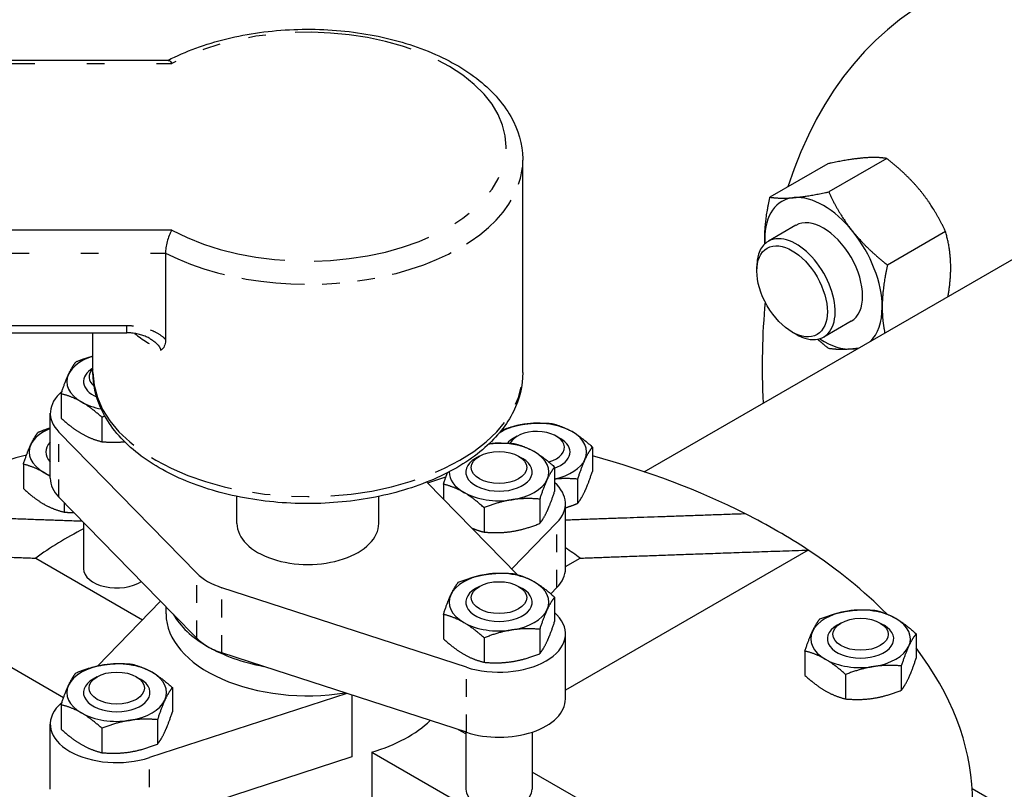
# Model space of a CAD drawing. Header units: inches. Extents: x 3 to 360, y 8 to 227.
# Tile 42 of 98: x 70 to 76, y 124 to 128. Entities that reach past the tile are written whole.
import ezdxf

# ---------------------------------------------------------------- set-up
doc = ezdxf.new("R2010")
doc.units = ezdxf.units.IN
doc.header["$LTSCALE"] = 10.666667
doc.header["$MEASUREMENT"] = 0
doc.linetypes.add('DOUBLE_DASH_DOUBLE_DOT', pattern=[0.74, 0.24, -0.06, 0.24, -0.06, 0.01, -0.06, 0.01, -0.06])
doc.layers.get('0').update_dxf_attribs({"lineweight": 25})
doc.layers.add('PHANTOM', color=7, linetype='DOUBLE_DASH_DOUBLE_DOT', lineweight=25)

msp = doc.modelspace()

# ---------------------------------------------------------------- linework, layer by layer
for p, q in [((71.0368, 127.9096), (60.1997, 127.9096)), ((73.0372, 126.1472), (73.0372, 127.3455)), ((74.759, 127.3262), (74.4316, 127.1371)), ((75.0905, 127.3558), (74.763, 127.1667)), ((73.7221, 125.5874), (76.0699, 126.9429)), ((74.5772, 126.9783), (74.4225, 126.889)), ((75.422, 126.9434), (75.0945, 126.7543)), ((71.0217, 126.8209), (71.0217, 126.3345)), ((74.3578, 126.7204), (74.3578, 126.7459)), ((74.8897, 126.437), (74.735, 126.3477)), ((60.1997, 126.3714), (70.8036, 126.3714)), ((70.6122, 126.1472), (70.6122, 126.3714)), ((74.5566, 126.3759), (74.5787, 126.3632)), ((70.4326, 126.0272), (70.4326, 125.8896)), ((70.3713, 125.5502), (70.3713, 125.9176)), ((70.6623, 125.8946), (70.6623, 125.757)), ((71.1975, 125.0151), (70.4197, 125.8112)), ((73.0057, 125.7881), (72.9836, 125.7753)), ((73.2267, 125.7881), (73.2488, 125.7753)), ((73.4299, 125.7268), (73.4299, 125.5892)), ((72.7925, 125.6752), (72.7704, 125.6625)), ((73.0135, 125.6752), (73.0356, 125.6625)), ((70.2194, 125.6297), (70.2194, 125.4921)), ((73.2167, 125.6139), (73.2167, 125.4763)), ((72.5007, 125.5249), (72.6034, 125.5583)), ((73.3459, 125.5457), (73.3459, 125.4081)), ((72.4965, 125.5292), (73.0075, 125.0062)), ((72.5893, 125.5169), (72.5893, 125.4342)), ((71.0642, 124.7842), (70.4197, 125.4438)), ((71.4247, 125.295), (71.4247, 125.4481)), ((72.2247, 125.295), (72.2247, 125.4481)), ((70.4491, 125.4138), (70.4491, 125.3596)), ((72.8189, 125.3843), (72.8189, 125.2467)), ((73.1326, 125.4328), (73.1326, 125.2952)), ((73.278, 125.0399), (73.278, 125.4073)), ((70.5588, 125.3014), (70.5588, 125.0399)), ((73.2296, 125.3009), (72.9746, 125.0399)), ((70.4462, 124.3117), (69.0021, 125.1454)), ((74.6472, 125.1454), (73.278, 124.3549)), ((70.2893, 125.0996), (70.8918, 124.7517)), ((73.278, 125.0523), (73.36, 125.0996)), ((72.7925, 124.9404), (72.7704, 124.9276)), ((73.0135, 124.9404), (73.0356, 124.9276)), ((72.7188, 124.4839), (71.3399, 124.9329)), ((73.2296, 124.9335), (73.1951, 124.8982)), ((73.2167, 124.8791), (73.2167, 124.7415)), ((70.6368, 124.4907), (70.9939, 124.8562)), ((71.0247, 124.7847), (71.0247, 124.8246)), ((71.1975, 124.6477), (71.0642, 124.7842)), ((72.5893, 124.782), (72.5893, 124.6444)), ((73.2167, 124.792), (73.2296, 124.7788)), ((74.8323, 124.7335), (74.8102, 124.7208)), ((75.0532, 124.7335), (75.0753, 124.7208)), ((73.1326, 124.698), (73.1326, 124.5604)), ((73.278, 124.305), (73.278, 124.6724)), ((75.2565, 124.6722), (75.2565, 124.5346)), ((72.8189, 124.6494), (72.8189, 124.5118)), ((71.5762, 124.4886), (71.3399, 124.5655)), ((74.6291, 124.5752), (74.6291, 124.4376)), ((75.1724, 124.4911), (75.1724, 124.3535)), ((72.7188, 124.1165), (71.5762, 124.4886)), ((74.8587, 124.4426), (74.8587, 124.305)), ((70.6358, 124.4301), (70.6137, 124.4173)), ((70.8568, 124.4301), (70.8789, 124.4173)), ((72.044, 124.3362), (70.9306, 123.9736)), ((71.06, 124.3688), (71.06, 124.2312)), ((72.0731, 124.3267), (72.0731, 123.9783)), ((70.4197, 124.2685), (70.4376, 124.2869)), ((70.4326, 124.2717), (70.4326, 124.1341)), ((70.3713, 123.7947), (70.3713, 124.1621)), ((70.976, 124.1877), (70.976, 124.0501)), ((70.6623, 124.1391), (70.6623, 124.0015)), ((72.7155, 124.1071), (72.6741, 124.131)), ((72.7155, 124.1175), (72.7155, 123.7947)), ((73.0905, 124.1175), (73.0905, 123.7947)), ((72.1852, 124.005), (73.0065, 123.5309)), ((72.1852, 124.005), (72.1852, 123.3076)), ((72.0731, 123.9783), (70.9306, 123.6061)), ((73.36, 123.735), (73.0905, 123.8906)), ((75.5721, 123.7998), (76.625, 123.1919))]:
    msp.add_line(p, q)
for centre, major_axis, start_param, end_param in [((77.5699, 124.3448), (-2.25, 3.8971), 3.500572, 6.765158), ((74.7334, 126.7076), (-0.2344, 0.4059), 6.021386, 7.068583), ((74.7334, 126.7076), (-0.2344, 0.4059), 4.974188, 6.021386), ((74.7334, 126.7076), (-0.1563, 0.2706), 3.141593, 6.283185), ((74.5787, 126.6183), (0.1563, -0.2706), 5.497787, 10.210176), ((74.7334, 126.7076), (-0.2344, 0.4059), 3.926991, 4.974188), ((74.7334, 126.7076), (0.2344, -0.4059), 3.926991, 3.990986), ((77.5699, 124.3448), (-2.25, 3.8971), 0.68362, 0.841069), ((74.7334, 126.7076), (0.2344, -0.4059), 0.133994, 0.785398), ((74.7334, 126.7076), (0.2344, -0.4059), 5.433792, 6.021386), ((74.7334, 126.7076), (0.2344, -0.4059), 6.021386, 6.149192), ((70.7463, 126.0962), (-0.2813, 0), 5.209651, 6.021386), ((70.7463, 126.0962), (-0.1875, 0), 5.509774, 7.201572), ((70.7463, 126.0962), (-0.1875, 0), 5.509774, 7.201572), ((70.7463, 126.1217), (-0.1563, 0), 5.744995, 6.897226), ((70.7463, 126.0962), (-0.2813, 0), 6.021386, 7.068583), ((70.7463, 125.9176), (-0.375, 0), 5.683244, 6.796791), ((70.7463, 126.0962), (0.2813, 0), 3.926991, 4.394283), ((70.5331, 125.6988), (-0.2813, 0), 5.325265, 6.021386), ((73.1162, 125.6988), (-0.2813, 0), 4.974188, 5.57663), ((73.1162, 125.6988), (-0.2813, 0), 3.926991, 4.974188), ((73.1162, 125.6988), (-0.1875, 0), 5.497787, 5.801019), ((73.1162, 125.6988), (0.1875, 0), 2.356194, 2.659426), ((73.1162, 125.7243), (-0.1563, 0), 2.015975, 6.015427), ((73.1162, 125.6988), (0.1875, 0), 5.277922, 7.068583), ((73.1162, 125.6988), (0.1875, 0), 5.277922, 7.068583), ((73.1162, 125.6988), (0.2813, 0), 6.021386, 7.068583), ((70.5331, 125.6988), (-0.2813, 0), 6.021386, 7.068583), ((70.5331, 125.6988), (-0.1875, 0), 5.753237, 6.813133), ((70.5331, 125.6988), (-0.1875, 0), 5.753237, 6.813133), ((72.903, 125.5859), (-0.2813, 0), 3.926991, 4.91473), ((73.1162, 125.6988), (-0.2812, 0), 5.993227, 5.994129), ((71.8247, 123.7199), (-3.75, 0), 5.149497, 5.431071), ((72.903, 125.5859), (-0.1875, 0), 5.497787, 10.210176), ((72.903, 125.5859), (0.1875, 0), 2.356194, 7.068583), ((72.903, 125.5859), (0.2813, 0), 6.021386, 7.068583), ((73.1162, 125.6988), (0.2813, 0), 5.077704, 6.021386), ((71.8247, 123.7199), (-3.75, 0), 3.993707, 4.270036), ((70.5331, 125.6988), (0.2813, 0), 3.926991, 4.099513), ((70.7463, 125.5502), (-0.375, 0), 0, 0.513606), ((72.903, 125.5859), (-0.2813, 0), 6.27761, 7.068583), ((72.903, 125.5859), (0.2813, 0), 4.974188, 6.021386), ((72.903, 125.4073), (0.375, 0), 5.769579, 6.863087), ((72.903, 125.5859), (0.2813, 0), 3.926991, 4.974188), ((71.8247, 123.7199), (-3.75, 0), 3.860275, 3.993707), ((71.8247, 125.295), (-0.4, 0), 0, 3.141593), ((71.8247, 124.4173), (-1.9375, 0), 5.424371, 5.62718), ((71.8247, 124.4173), (-1.9375, 0), 3.797598, 3.864161), ((71.8247, 123.7199), (-3.75, 0), 3.655588, 3.860275), ((70.7463, 125.0399), (-0.1875, 0), 0, 2.406029), ((71.5241, 125.1215), (-0.375, 0), 0.513606, 1.05719), ((72.903, 124.8511), (-0.2813, 0), 4.974188, 6.021386), ((72.903, 124.8511), (-0.2813, 0), 3.926991, 4.974188), ((72.903, 125.0399), (0.375, 0), 5.769579, 6.283185), ((72.903, 124.8511), (0.2813, 0), 6.021386, 7.068583), ((72.903, 124.8511), (-0.2813, 0), 6.021386, 7.068583), ((72.903, 124.8511), (-0.1875, 0), 5.497787, 10.210176), ((72.903, 124.8511), (0.1875, 0), 2.356194, 7.068583), ((71.8247, 124.7847), (-0.8, 0), 0, 1.836992), ((71.8247, 124.9276), (-0.8, 0), 0.315792, 0.785398), ((72.903, 124.6724), (0.375, 0), 4.198783, 6.796791), ((72.903, 124.8511), (0.2813, 0), 4.974188, 6.021386), ((74.9428, 124.6442), (-0.2813, 0), 4.974188, 6.021386), ((74.9428, 124.6442), (-0.2813, 0), 3.926991, 4.974188), ((72.903, 124.8511), (0.2813, 0), 3.926991, 4.974188), ((74.9428, 124.6442), (-0.1875, 0), 5.497787, 10.210176), ((74.9428, 124.6442), (0.1875, 0), 2.356194, 7.068583), ((74.9428, 124.6442), (0.2813, 0), 6.021386, 7.068583), ((74.9428, 124.6442), (-0.2813, 0), 6.021386, 7.068583), ((71.5241, 124.7541), (-0.375, 0), 0.513606, 0.785398), ((74.9428, 124.6442), (0.2813, 0), 4.974188, 6.021386), ((71.5241, 124.7541), (-0.375, 0), 0.785398, 1.05719), ((71.8247, 124.9276), (-0.8, 0), 0.785398, 1.255004), ((71.8247, 123.7199), (3.75, 0), 5.915362, 6.698119), ((70.7463, 124.3407), (-0.2813, 0), 4.974188, 6.021386), ((70.7463, 124.3407), (-0.2813, 0), 3.926991, 4.974188), ((74.9428, 124.6442), (0.2813, 0), 3.926991, 4.974188), ((70.7463, 124.3407), (0.2813, 0), 6.021386, 7.068583), ((70.7463, 124.3407), (-0.2813, 0), 6.021386, 7.068583), ((70.7463, 124.3407), (-0.1875, 0), 5.497787, 10.210176), ((70.7463, 124.3407), (0.1875, 0), 2.356194, 7.068583), ((70.7463, 124.1621), (-0.375, 0), 5.769579, 8.367588), ((70.7463, 124.3407), (0.2813, 0), 4.974188, 6.021386), ((72.903, 124.305), (0.375, 0), 4.198783, 6.283185), ((70.7463, 124.3407), (0.2813, 0), 3.926991, 4.974188), ((71.8247, 124.4173), (-0.8, 0), 2.038371, 2.609791), ((72.903, 123.7947), (0.1875, 0), 3.141593, 6.283185)]:
    msp.add_ellipse(centre, major_axis=major_axis, ratio=0.57735, start_param=start_param, end_param=end_param)
for centre, major_axis in [((74.5566, 126.6056), (0.1406, -0.2436)), ((72.903, 125.6114), (0.1563, 0)), ((72.903, 124.8766), (0.1563, 0)), ((74.9428, 124.6697), (0.1563, 0)), ((70.7463, 124.3663), (0.1563, 0))]:
    msp.add_ellipse(centre, major_axis=major_axis, ratio=0.57735)
for points, knots in [([(71.0347, 127.9096), (71.1341, 127.9611), (71.2467, 128.0021), (71.4872, 128.0608), (71.6152, 128.0784), (71.8733, 128.0886), (72.0034, 128.0814), (72.2538, 128.0426), (72.374, 128.0112), (72.5934, 127.9259), (72.6924, 127.872), (72.8577, 127.7453), (72.9244, 127.6724), (73.0119, 127.5174), (73.0356, 127.4361), (73.0371, 127.3513), (73.0372, 127.3484), (73.0372, 127.3455)], [0.054396, 0.054396, 0.054396, 0.054396, 0.385497, 0.385497, 0.717021, 0.717021, 1.047141, 1.047141, 1.377862, 1.377862, 1.710676, 1.710676, 2.041172, 2.041172, 2.34541, 2.34541, 2.356194, 2.356194, 2.356194, 2.356194]), ([(71.0368, 127.9096), (71.0385, 127.9096), (71.0402, 127.9092), (71.0445, 127.9071), (71.047, 127.9052), (71.0524, 127.8999), (71.0551, 127.8966), (71.0579, 127.8925), (71.0579, 127.8924), (71.058, 127.8924)], [-0.1555934, -0.1555934, -0.1555934, -0.1555934, -0.1137742, -0.1137742, -0.0570991, -0.0570991, 0, 0, 0.0007449, 0.0007449, 0.0007449, 0.0007449]), ([(71.058, 126.9516), (71.0579, 126.9516), (71.0579, 126.9515), (71.0551, 126.9474), (71.0524, 126.9427), (71.047, 126.9323), (71.0445, 126.9266), (71.0378, 126.91), (71.034, 126.8984), (71.0279, 126.8748), (71.0256, 126.8631), (71.0225, 126.8407), (71.0217, 126.8303), (71.0217, 126.8209)], [-0.3882842, -0.3882842, -0.3882842, -0.3882842, -0.3875412, -0.3875412, -0.3305819, -0.3305819, -0.2740457, -0.2740457, -0.1775692, -0.1775692, -0.0873408, -0.0873408, 0, 0, 0, 0]), ([(70.9334, 126.3388), (70.9269, 126.3427), (70.9197, 126.3464), (70.9041, 126.3532), (70.8958, 126.3563), (70.8785, 126.3616), (70.8695, 126.3639), (70.851, 126.3676), (70.8416, 126.369), (70.8226, 126.3709), (70.8131, 126.3714), (70.8036, 126.3714)], [4.0813442, 4.0813442, 4.0813442, 4.0813442, 4.1769735, 4.1769735, 4.2726028, 4.2726028, 4.3682321, 4.3682321, 4.4638615, 4.4638615, 4.5594908, 4.5594908, 4.5594908, 4.5594908]), ([(71.0217, 126.3345), (71.0217, 126.3293), (71.0214, 126.3242), (71.0193, 126.3079), (71.0161, 126.2976), (71.0055, 126.2802), (70.999, 126.2754), (70.9939, 126.2727), (70.9938, 126.2726), (70.9937, 126.2726)], [0, 0, 0, 0, 0.0487283, 0.0487283, 0.1636686, 0.1636686, 0.289197, 0.289197, 0.2908825, 0.2908825, 0.2908825, 0.2908825]), ([(73.0372, 126.1472), (73.0372, 126.0721), (73.0186, 125.9973), (72.9472, 125.8531), (72.8921, 125.7845), (72.7482, 125.6573), (72.6565, 125.6), (72.4479, 125.5057), (72.3305, 125.4691), (72.0836, 125.42), (71.9542, 125.4076), (71.6957, 125.4076), (71.5667, 125.4199), (71.3209, 125.4686), (71.2041, 125.5048), (70.994, 125.5992), (70.9007, 125.6574), (70.7496, 125.7915), (70.6911, 125.8675), (70.6269, 126.0133), (70.6122, 126.0802), (70.6122, 126.1472)], [2.356194, 2.356194, 2.356194, 2.356194, 2.634989, 2.634989, 2.934869, 2.934869, 3.262665, 3.262665, 3.595807, 3.595807, 3.926901, 3.926901, 4.256975, 4.256975, 4.588061, 4.588061, 4.921193, 4.921193, 5.248885, 5.248885, 5.497787, 5.497787, 5.497787, 5.497787])]:
    msp.add_open_spline(points, degree=3, knots=knots)
for points, weights in [([(74.9544, 127.358), (74.8775, 127.3512), (74.759, 127.3262)], [1, 1.0930923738, 1.10906450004]), ([(75.0905, 127.3558), (75.0313, 127.3649), (74.9544, 127.358)], [1.10906450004, 1.0930923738, 1]), ([(75.2858, 127.1667), (75.2089, 127.2624), (75.0905, 127.3558)], [1, 1.0930923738, 1.10906450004]), ([(74.5677, 127.1348), (74.6446, 127.1417), (74.763, 127.1667)], [1, 1.0930923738, 1.10906450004]), ([(74.763, 127.1667), (74.8222, 127.0391), (74.8991, 126.9434)], [1.10906450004, 1.0930923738, 1]), ([(75.422, 126.9434), (75.3627, 127.071), (75.2858, 127.1667)], [1.10906450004, 1.0930923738, 1]), ([(74.4019, 126.899), (74.4019, 127.0016), (74.4316, 127.1371)], [1, 1.0930923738, 1.10906450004]), ([(74.4316, 127.1371), (74.4908, 127.1279), (74.5677, 127.1348)], [1.10906450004, 1.0930923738, 1]), ([(74.8991, 126.9434), (74.976, 126.8477), (75.0945, 126.7543)], [1, 1.0930923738, 1.10906450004]), ([(75.4516, 126.7395), (75.4516, 126.8421), (75.422, 126.9434)], [1, 1.0930923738, 1.10906450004]), ([(74.4024, 126.8739), (74.4019, 126.8863), (74.4019, 126.899)], [1.02025202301, 1.01062866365, 1]), ([(75.0945, 126.7543), (75.0649, 126.6188), (75.0649, 126.5163)], [1.10906450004, 1.0930923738, 1]), ([(75.4367, 126.5773), (75.4516, 126.6656), (75.4516, 126.7395)], [1.09277818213, 1.06544851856, 1]), ([(75.0649, 126.5163), (75.0649, 126.4423), (75.0797, 126.3712)], [1, 1.06544851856, 1.09277818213]), ([(74.763, 126.2828), (74.7295, 126.3092), (74.7001, 126.335)], [1.10906450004, 1.10449800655, 1.09362762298]), ([(74.8991, 126.2805), (74.8222, 126.2736), (74.763, 126.2828)], [1, 1.0930923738, 1.10906450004]), ([(74.9279, 126.2835), (74.913, 126.2817), (74.8991, 126.2805)], [1.02907285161, 1.01562235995, 1]), ([(70.5167, 126.2083), (70.5673, 126.2285), (70.6122, 126.2402)], [1.10906450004, 1.09939871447, 1.06148951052]), ([(70.4747, 126.1382), (70.4942, 126.1803), (70.5167, 126.2083)], [1, 1.0930923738, 1.10906450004]), ([(70.4326, 126.0272), (70.4552, 126.0962), (70.4747, 126.1382)], [1.10906450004, 1.0930923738, 1]), ([(70.5475, 125.9814), (70.4942, 126.0122), (70.4326, 126.0272)], [1, 1.0930923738, 1.10906450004]), ([(70.6623, 125.8946), (70.6007, 125.9506), (70.5475, 125.9814)], [1.10906450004, 1.0930923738, 1]), ([(70.4326, 125.8896), (70.4942, 125.8336), (70.5475, 125.8028)], [1.10906450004, 1.0930923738, 1]), ([(70.6792, 125.9012), (70.6709, 125.898), (70.6623, 125.8946)], [1.10492709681, 1.1074097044, 1.10906450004]), ([(70.3035, 125.8108), (70.339, 125.825), (70.3713, 125.8349)], [1.10906450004, 1.10226140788, 1.08146709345]), ([(72.9172, 125.8225), (72.9834, 125.8463), (73.0434, 125.8556)], [1.10030594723, 1.07554933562, 1]), ([(73.0434, 125.8556), (73.1162, 125.8669), (73.2003, 125.8594)], [1, 1.0930923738, 1.10906450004]), ([(73.2003, 125.8594), (73.2618, 125.8444), (73.3151, 125.8136)], [1.10906450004, 1.0930923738, 1]), ([(70.2614, 125.7408), (70.2809, 125.7828), (70.3035, 125.8108)], [1, 1.0930923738, 1.10906450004]), ([(70.5475, 125.8028), (70.6007, 125.772), (70.6623, 125.757)], [1, 1.0930923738, 1.10906450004]), ([(73.3151, 125.8136), (73.3684, 125.7828), (73.4299, 125.7268)], [1, 1.0930923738, 1.10906450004]), ([(70.2194, 125.6297), (70.2419, 125.6988), (70.2614, 125.7408)], [1.10906450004, 1.0930923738, 1]), ([(70.6623, 125.757), (70.7308, 125.7509), (70.7904, 125.7571)], [1.10906450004, 1.09601086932, 1.03144557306]), ([(72.8466, 125.745), (72.9118, 125.7532), (72.9871, 125.7465)], [1.0184607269, 1.09474705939, 1.10906450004]), ([(72.9871, 125.7465), (73.0486, 125.7315), (73.1019, 125.7007)], [1.10906450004, 1.0930923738, 1]), ([(73.4299, 125.7268), (73.4074, 125.6988), (73.3879, 125.6567)], [1.10906450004, 1.0930923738, 1]), ([(73.1019, 125.7007), (73.1552, 125.67), (73.2167, 125.6139)], [1, 1.0930923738, 1.10906450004]), ([(73.3879, 125.6567), (73.3684, 125.6147), (73.3459, 125.5457)], [1, 1.0930923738, 1.10906450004]), ([(70.3342, 125.5839), (70.2809, 125.6147), (70.2194, 125.6297)], [1, 1.0930923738, 1.10906450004]), ([(73.2167, 125.6139), (73.1942, 125.5859), (73.1747, 125.5439)], [1.10906450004, 1.0930923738, 1]), ([(70.3713, 125.5602), (70.3526, 125.5733), (70.3342, 125.5839)], [1.05239593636, 1.03027672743, 1]), ([(72.5893, 125.5169), (72.6013, 125.5536), (72.612, 125.5817)], [1.10906450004, 1.10050830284, 1.06982092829]), ([(73.3459, 125.5457), (73.2768, 125.5518), (73.2167, 125.5455)], [1.10906450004, 1.09590902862, 1.03043499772]), ([(73.3879, 125.4781), (73.4074, 125.5202), (73.4299, 125.5892)], [1, 1.0930923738, 1.10906450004]), ([(70.2194, 125.4921), (70.2809, 125.4361), (70.3342, 125.4053)], [1.10906450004, 1.0930923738, 1]), ([(72.7041, 125.4711), (72.6508, 125.5019), (72.5893, 125.5169)], [1, 1.0930923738, 1.10906450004]), ([(73.1747, 125.5439), (73.1552, 125.5019), (73.1326, 125.4328)], [1, 1.0930923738, 1.10906450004]), ([(72.8189, 125.3843), (72.7574, 125.4403), (72.7041, 125.4711)], [1.10906450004, 1.0930923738, 1]), ([(73.1326, 125.4328), (73.0486, 125.4403), (72.9758, 125.4291)], [1.10906450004, 1.0930923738, 1]), ([(73.1747, 125.3653), (73.1942, 125.4073), (73.2167, 125.4763)], [1, 1.0930923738, 1.10906450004]), ([(73.3459, 125.4081), (73.3684, 125.4361), (73.3879, 125.4781)], [1.10906450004, 1.0930923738, 1]), ([(70.3342, 125.4053), (70.3875, 125.3746), (70.4491, 125.3596)], [1, 1.0930923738, 1.10906450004]), ([(72.9758, 125.4291), (72.903, 125.4178), (72.8189, 125.3843)], [1, 1.0930923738, 1.10906450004]), ([(73.278, 125.384), (73.3104, 125.3939), (73.3459, 125.4081)], [1.08146709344, 1.10226140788, 1.10906450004]), ([(70.5533, 125.3071), (70.1282, 125.3229), (69.3557, 125.3495)], [1.00947709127, 1.05029281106, 1]), ([(70.4491, 125.3596), (70.4781, 125.357), (70.505, 125.3565)], [1.10906450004, 1.10348945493, 1.088518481]), ([(73.1326, 125.2952), (73.1552, 125.3232), (73.1747, 125.3653)], [1.10906450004, 1.0930923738, 1]), ([(74.2936, 125.3495), (73.6661, 125.3279), (73.278, 125.3138)], [1, 1.04047230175, 1.02194310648]), ([(72.7504, 125.2693), (72.7827, 125.2556), (72.8189, 125.2467)], [1.06296634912, 1.09958837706, 1.10906450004]), ([(72.9758, 125.2504), (73.0486, 125.2617), (73.1326, 125.2952)], [1, 1.0930923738, 1.10906450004]), ([(72.8189, 125.2467), (72.903, 125.2392), (72.9758, 125.2504)], [1.10906450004, 1.0930923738, 1]), ([(69.0021, 125.1454), (69.8508, 125.1162), (70.2893, 125.0996)], [1, 1.05552425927, 1]), ([(73.36, 125.0996), (73.7985, 125.1162), (74.6472, 125.1454)], [1, 1.05552425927, 1]), ([(72.6734, 124.9631), (72.7574, 124.9966), (72.8302, 125.0079)], [1.10906450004, 1.0930923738, 1]), ([(72.8302, 125.0079), (72.903, 125.0192), (72.9871, 125.0117)], [1, 1.0930923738, 1.10906450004]), ([(72.9871, 125.0117), (73.0486, 124.9966), (73.1019, 124.9659)], [1.10906450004, 1.0930923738, 1]), ([(72.6313, 124.8931), (72.6508, 124.9351), (72.6734, 124.9631)], [1, 1.0930923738, 1.10906450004]), ([(73.1019, 124.9659), (73.1552, 124.9351), (73.2167, 124.8791)], [1, 1.0930923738, 1.10906450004]), ([(72.5893, 124.782), (72.6118, 124.8511), (72.6313, 124.8931)], [1.10906450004, 1.0930923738, 1]), ([(73.2167, 124.8791), (73.1942, 124.8511), (73.1747, 124.809)], [1.10906450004, 1.0930923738, 1]), ([(72.7041, 124.7362), (72.6508, 124.767), (72.5893, 124.782)], [1, 1.0930923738, 1.10906450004]), ([(73.1747, 124.809), (73.1552, 124.767), (73.1326, 124.698)], [1, 1.0930923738, 1.10906450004]), ([(74.7131, 124.7563), (74.7972, 124.7898), (74.87, 124.8011)], [1.10906450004, 1.0930923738, 1]), ([(74.87, 124.8011), (74.9428, 124.8123), (75.0268, 124.8048)], [1, 1.0930923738, 1.10906450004]), ([(75.0268, 124.8048), (75.0883, 124.7898), (75.1416, 124.759)], [1.10906450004, 1.0930923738, 1]), ([(72.8189, 124.6494), (72.7574, 124.7055), (72.7041, 124.7362)], [1.10906450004, 1.0930923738, 1]), ([(73.1747, 124.6304), (73.1942, 124.6724), (73.2167, 124.7415)], [1, 1.0930923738, 1.10906450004]), ([(74.6711, 124.6862), (74.6906, 124.7283), (74.7131, 124.7563)], [1, 1.0930923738, 1.10906450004]), ([(75.1416, 124.759), (75.1949, 124.7283), (75.2565, 124.6722)], [1, 1.0930923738, 1.10906450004]), ([(72.9758, 124.6942), (72.903, 124.6829), (72.8189, 124.6494)], [1, 1.0930923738, 1.10906450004]), ([(73.1326, 124.698), (73.0486, 124.7055), (72.9758, 124.6942)], [1.10906450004, 1.0930923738, 1]), ([(74.6291, 124.5752), (74.6516, 124.6442), (74.6711, 124.6862)], [1.10906450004, 1.0930923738, 1]), ([(75.2565, 124.6722), (75.2339, 124.6442), (75.2144, 124.6022)], [1.10906450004, 1.0930923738, 1]), ([(72.5893, 124.6444), (72.6508, 124.5884), (72.7041, 124.5576)], [1.10906450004, 1.0930923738, 1]), ([(73.1326, 124.5604), (73.1552, 124.5884), (73.1747, 124.6304)], [1.10906450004, 1.0930923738, 1]), ([(75.2144, 124.6022), (75.1949, 124.5602), (75.1724, 124.4911)], [1, 1.0930923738, 1.10906450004]), ([(72.7041, 124.5576), (72.7574, 124.5269), (72.8189, 124.5118)], [1, 1.0930923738, 1.10906450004]), ([(72.9758, 124.5156), (73.0486, 124.5269), (73.1326, 124.5604)], [1, 1.0930923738, 1.10906450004]), ([(74.7439, 124.5294), (74.6906, 124.5602), (74.6291, 124.5752)], [1, 1.0930923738, 1.10906450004]), ([(70.5167, 124.4528), (70.6007, 124.4863), (70.6735, 124.4976)], [1.10906450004, 1.0930923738, 1]), ([(70.6735, 124.4976), (70.7463, 124.5089), (70.8304, 124.5013)], [1, 1.0930923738, 1.10906450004]), ([(70.8304, 124.5013), (70.8919, 124.4863), (70.9452, 124.4556)], [1.10906450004, 1.0930923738, 1]), ([(72.8189, 124.5118), (72.903, 124.5043), (72.9758, 124.5156)], [1.10906450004, 1.0930923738, 1]), ([(74.8587, 124.4426), (74.7972, 124.4986), (74.7439, 124.5294)], [1.10906450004, 1.0930923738, 1]), ([(75.1724, 124.4911), (75.0883, 124.4986), (75.0156, 124.4874)], [1.10906450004, 1.0930923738, 1]), ([(75.2144, 124.4236), (75.2339, 124.4656), (75.2565, 124.5346)], [1, 1.0930923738, 1.10906450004]), ([(70.4747, 124.3828), (70.4942, 124.4248), (70.5167, 124.4528)], [1, 1.0930923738, 1.10906450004]), ([(70.9452, 124.4556), (70.9985, 124.4248), (71.06, 124.3688)], [1, 1.0930923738, 1.10906450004]), ([(74.6291, 124.4376), (74.6906, 124.3816), (74.7439, 124.3508)], [1.10906450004, 1.0930923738, 1]), ([(75.0156, 124.4874), (74.9428, 124.4761), (74.8587, 124.4426)], [1, 1.0930923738, 1.10906450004]), ([(70.4326, 124.2717), (70.4552, 124.3407), (70.4747, 124.3828)], [1.10906450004, 1.0930923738, 1]), ([(75.1724, 124.3535), (75.1949, 124.3816), (75.2144, 124.4236)], [1.10906450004, 1.0930923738, 1]), ([(71.06, 124.3688), (71.0375, 124.3407), (71.018, 124.2987)], [1.10906450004, 1.0930923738, 1]), ([(74.7439, 124.3508), (74.7972, 124.32), (74.8587, 124.305)], [1, 1.0930923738, 1.10906450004]), ([(75.0156, 124.3088), (75.0883, 124.32), (75.1724, 124.3535)], [1, 1.0930923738, 1.10906450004]), ([(70.5475, 124.2259), (70.4942, 124.2567), (70.4326, 124.2717)], [1, 1.0930923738, 1.10906450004]), ([(71.018, 124.2987), (70.9985, 124.2567), (70.976, 124.1877)], [1, 1.0930923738, 1.10906450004]), ([(74.8587, 124.305), (74.9428, 124.2975), (75.0156, 124.3088)], [1.10906450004, 1.0930923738, 1]), ([(70.6623, 124.1391), (70.6007, 124.1952), (70.5475, 124.2259)], [1.10906450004, 1.0930923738, 1]), ([(71.018, 124.1201), (71.0375, 124.1621), (71.06, 124.2312)], [1, 1.0930923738, 1.10906450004]), ([(70.8191, 124.1839), (70.7463, 124.1726), (70.6623, 124.1391)], [1, 1.0930923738, 1.10906450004]), ([(70.976, 124.1877), (70.8919, 124.1952), (70.8191, 124.1839)], [1.10906450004, 1.0930923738, 1]), ([(70.4326, 124.1341), (70.4942, 124.0781), (70.5475, 124.0473)], [1.10906450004, 1.0930923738, 1]), ([(70.976, 124.0501), (70.9985, 124.0781), (71.018, 124.1201)], [1.10906450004, 1.0930923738, 1]), ([(70.5475, 124.0473), (70.6007, 124.0166), (70.6623, 124.0015)], [1, 1.0930923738, 1.10906450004]), ([(70.8191, 124.0053), (70.8919, 124.0166), (70.976, 124.0501)], [1, 1.0930923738, 1.10906450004]), ([(70.6623, 124.0015), (70.7463, 123.994), (70.8191, 124.0053)], [1.10906450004, 1.0930923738, 1])]:
    msp.add_rational_spline(points, weights, degree=2)
at = {"layer": 'PHANTOM', "ltscale": 0.458544}
for p, q in [((60.1997, 127.8924), (71.058, 127.8924)), ((71.058, 126.9516), (60.1997, 126.9516))]:
    msp.add_line(p, q, dxfattribs=at)
at = {"layer": 'PHANTOM', "ltscale": 0.45701}
msp.add_line((60.1997, 126.8209), (71.0217, 126.8209), dxfattribs=at)
at = {"layer": 'PHANTOM', "ltscale": 0.447803}
msp.add_line((70.8036, 126.411), (60.1997, 126.411), dxfattribs=at)
at = {"layer": 'PHANTOM', "ltscale": 0.004367}
msp.add_line((70.8036, 126.3714), (70.8036, 126.411), dxfattribs=at)
at = {"layer": 'PHANTOM', "ltscale": 0.022345}
for p, q in [((70.4197, 125.4438), (70.4197, 125.8112)), ((73.2296, 124.9335), (73.2296, 125.3009)), ((71.1975, 124.6477), (71.1975, 125.0151)), ((71.3399, 124.5655), (71.3399, 124.9329)), ((72.7188, 124.1165), (72.7188, 124.4839)), ((70.9306, 123.6061), (70.9306, 123.9736))]:
    msp.add_line(p, q, dxfattribs=at)
at = {"layer": 'PHANTOM', "ltscale": 0.259464}
msp.add_ellipse((71.8247, 127.422), major_axis=(1.1188, 0), ratio=0.57735, start_param=3.957366, end_param=8.609005, dxfattribs=at)
at = {"layer": 'PHANTOM', "ltscale": 0.138672}
msp.add_ellipse((71.8247, 127.3455), major_axis=(1.2125, 0), ratio=0.57735, start_param=3.988547, end_param=6.283185, dxfattribs=at)
at = {"layer": 'PHANTOM', "ltscale": 0.010923}
msp.add_ellipse((71.8247, 126.7824), major_axis=(1.2125, 0), ratio=0.57735, start_param=3.775094, end_param=3.957366, dxfattribs=at)
at = {"layer": 'PHANTOM', "ltscale": 0.189893}
msp.add_ellipse((71.8247, 126.1472), major_axis=(1.2125, 0), ratio=0.57735, start_param=3.141593, end_param=6.283185, dxfattribs=at)
at = {"layer": 'PHANTOM', "ltscale": 0.012102}
msp.add_open_spline([(71.0217, 126.3345), (71.0175, 126.3387), (71.0131, 126.3426), (71.0085, 126.3463), (70.9934, 126.3587), (70.976, 126.3692), (70.9304, 126.3906), (70.9013, 126.3996), (70.8488, 126.409), (70.8261, 126.411), (70.8036, 126.411)], degree=3, knots=[3.9418913, 3.9418913, 3.9418913, 3.9418913, 3.9912579, 3.9912579, 3.9912579, 4.1537165, 4.1537165, 4.3883169, 4.3883169, 4.5594908, 4.5594908, 4.5594908, 4.5594908], dxfattribs=at)
at = {"layer": 'PHANTOM', "ltscale": 0.004719}
msp.add_open_spline([(70.9334, 126.3388), (70.9408, 126.3344), (70.9478, 126.3298), (70.9544, 126.325), (70.9605, 126.3206), (70.9663, 126.3159), (70.9714, 126.3111), (70.9795, 126.3034), (70.986, 126.2955), (70.9898, 126.2877), (70.9924, 126.2825), (70.9937, 126.2774), (70.9937, 126.2726)], degree=3, knots=[-4.0813442, -4.0813442, -4.0813442, -4.0813442, -3.9912579, -3.9912579, -3.9912579, -3.9070163, -3.9070163, -3.9070163, -3.7722296, -3.7722296, -3.7722296, -3.6826891, -3.6826891, -3.6826891, -3.6826891], dxfattribs=at)

doc.saveas('drawing.dxf')
